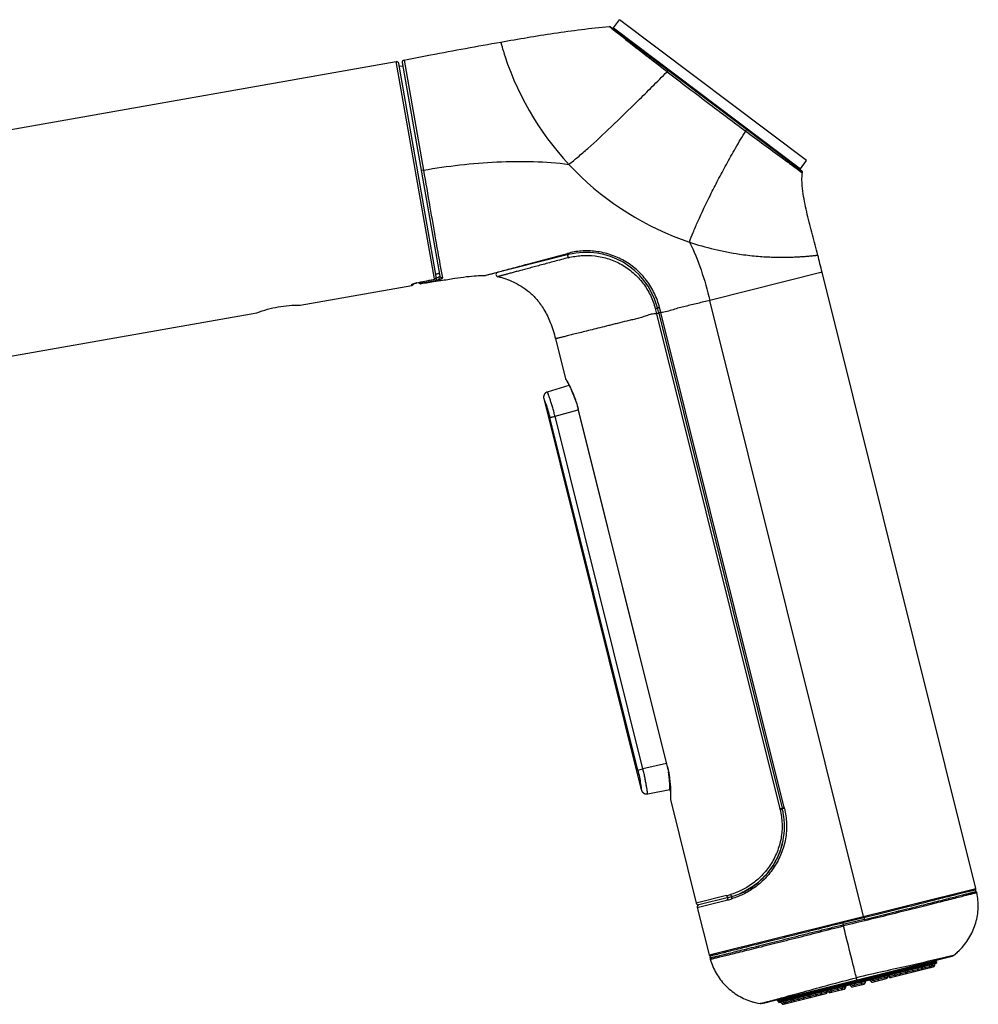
# Model space of a CAD drawing. Header units: millimetres. Extents: x 246 to 966, y 66 to 827.
# Tile 18 of 18: x 835 to 966, y 692 to 827. Entities that reach past the tile are written whole.
import ezdxf

# ---------------------------------------------------------------- set-up
doc = ezdxf.new("R2010")
doc.units = ezdxf.units.MM
doc.header["$LTSCALE"] = 65.395
doc.layers.get('0').update_dxf_attribs({"linetype": 'CONTINUOUS'})

msp = doc.modelspace()

# ---------------------------------------------------------------- linework, layer by layer
at = {"color": 7, "linetype": 'CONTINUOUS'}
for p, q in [((916.2, 825.39), (917.04, 826.51)), ((942.6, 807.25), (917.04, 826.51)), ((915.83, 825.54), (941.94, 805.87)), ((751.81, 797.02), (886.52, 820.78)), ((892, 791.42), (886.86, 820.53)), ((887.43, 820.18), (886.94, 820.09)), ((887.35, 820.65), (892.5, 791.45)), ((941.76, 806.13), (942.6, 807.25)), ((910.07, 794.4), (898.73, 791.56)), ((965.72, 707.77), (944.73, 791.98)), ((873.4, 787.49), (888.66, 790.18)), ((888.79, 790.38), (888.79, 790.38)), ((889.31, 790.54), (891.6, 791)), ((892.6, 790.85), (892.53, 790.84)), ((757.11, 766.99), (867.49, 786.45)), ((922.4, 786.41), (939.27, 718.75)), ((908.29, 782.89), (909.64, 777.47)), ((907.2, 775.63), (910.15, 776.54)), ((909.64, 777.47), (909.65, 777.45)), ((909.65, 777.45), (909.66, 777.42)), ((909.66, 777.42), (909.68, 777.39)), ((910.08, 776.67), (910.16, 776.52)), ((906.69, 774.74), (920.02, 721.25)), ((911.36, 773.34), (923.57, 724.37)), ((923.99, 721.37), (924, 721.18)), ((923.93, 721.29), (924, 720.99)), ((924, 720.21), (923.99, 719.99)), ((923.99, 720.07), (923.99, 720)), ((923.99, 720), (923.99, 719.97)), ((924.01, 721.32), (924.01, 721.29)), ((923.99, 719.97), (923.99, 719.94)), ((923.99, 719.94), (924, 719.91)), ((924, 719.91), (927.53, 705.75)), ((924, 719.91), (924, 719.91)), ((931.95, 706.54), (927.86, 705.52)), ((932.49, 706.69), (932.48, 706.69)), ((965.71, 707.6), (965.72, 707.62)), ((965.72, 707.62), (965.73, 707.65)), ((965.73, 707.69), (965.73, 707.72)), ((965.73, 707.65), (965.73, 707.69)), ((927.67, 705.17), (929.29, 698.69)), ((929.29, 698.69), (929.29, 698.68)), ((929.29, 698.68), (929.3, 698.64)), ((929.3, 698.64), (929.32, 698.61)), ((929.32, 698.61), (929.34, 698.59)), ((929.34, 698.59), (929.36, 698.56)), ((936.48, 692.04), (962.48, 698.52)), ((962.48, 698.52), (961.66, 698.32)), ((938.79, 692.19), (960.37, 697.57)), ((960.38, 697.87), (960.35, 697.99)), ((960.37, 697.63), (960.38, 697.71)), ((960.37, 697.63), (960.37, 697.57)), ((954.08, 695.59), (959.92, 697.05)), ((948.89, 694.3), (950.46, 694.69)), ((951.6, 694.97), (953.51, 695.45)), ((939.44, 691.94), (945.27, 693.39)), ((945.84, 693.54), (947.76, 694.01)), ((936.48, 692.04), (937.3, 692.24)), ((938.64, 692.45), (938.61, 692.57)), ((938.76, 692.25), (938.72, 692.31)), ((938.76, 692.25), (938.79, 692.19))]:
    msp.add_line(p, q, dxfattribs=at)
at = {"color": 9, "linetype": 'CONTINUOUS'}
for p, q in [((916, 825.3), (915.62, 825.6)), ((915.64, 825.59), (915.62, 825.6)), ((916.2, 825.39), (941.76, 806.13)), ((887.59, 821), (890.25, 805.95)), ((891.75, 791.07), (886.52, 820.78)), ((890.25, 805.95), (889.95, 805.9)), ((941.84, 805.73), (942.05, 805.57)), ((942.04, 805.58), (942.05, 805.57)), ((898.66, 791.55), (898.81, 791.59)), ((900.38, 792.01), (900.47, 792.03)), ((944.73, 791.98), (929.4, 788.15)), ((944.71, 791.97), (944.47, 791.91)), ((944.73, 791.98), (944.71, 791.97)), ((888.66, 790.18), (888.64, 790.3)), ((889.31, 790.54), (889.31, 790.54)), ((889.93, 790.41), (889.92, 790.49)), ((891.99, 791.2), (891.95, 791.2)), ((891.99, 791.2), (891.98, 791.24)), ((892.57, 791.04), (892.6, 790.85)), ((950.39, 703.95), (929.4, 788.15)), ((921.92, 787.02), (922.09, 786.33)), ((922.09, 786.33), (938.96, 718.67)), ((922.68, 786.48), (922.51, 787.17)), ((939.55, 718.82), (922.68, 786.48)), ((909.64, 777.47), (909.71, 777.37)), ((909.64, 777.47), (909.65, 777.47)), ((908.23, 772.31), (911.4, 773.19)), ((911.38, 773.35), (911.36, 773.34)), ((923.59, 724.37), (911.38, 773.35)), ((919.54, 723.95), (907.52, 772.14)), ((920.24, 724.12), (908.23, 772.31)), ((919.54, 723.95), (920.24, 724.12)), ((923.46, 724.83), (920.24, 724.12)), ((923.59, 724.37), (923.57, 724.37)), ((938.96, 718.67), (939.27, 718.75)), ((938.99, 718.56), (938.96, 718.67)), ((939.27, 718.75), (939.55, 718.82)), ((939.58, 718.7), (939.3, 718.64)), ((938.99, 718.56), (939.29, 718.64)), ((931.68, 706.79), (927.53, 705.75)), ((929.29, 698.69), (965.72, 707.77)), ((927.67, 705.17), (931.83, 706.2)), ((950.44, 703.77), (947.55, 703.05)), ((947.55, 703.05), (947.61, 702.82)), ((950.49, 703.53), (947.61, 702.82)), ((947.61, 702.82), (947.65, 702.64)), ((962.66, 698.61), (961.65, 698.36)), ((938.64, 692.45), (960.38, 697.87)), ((960.38, 697.71), (938.72, 692.31)), ((938.76, 692.25), (960.37, 697.63)), ((960.07, 697.25), (953.85, 695.7)), ((961.65, 698.36), (961.52, 698.33)), ((959.61, 696.97), (959.61, 696.97)), ((950.61, 694.89), (948.66, 694.4)), ((949.09, 694.76), (949.19, 694.37)), ((950.16, 694.61), (950.06, 695)), ((953.66, 695.65), (951.37, 695.08)), ((945.42, 693.6), (939.21, 692.05)), ((947.91, 694.22), (945.61, 693.64)), ((936.28, 692.03), (937.3, 692.3)), ((937.3, 692.3), (937.41, 692.33)), ((939.74, 692.02), (939.74, 692.01))]:
    msp.add_line(p, q, dxfattribs=at)
for points in [[(889.96, 805.9), (889.95, 805.9), (889.95, 805.9)], [(936.28, 692.03), (936.29, 692.03), (936.34, 692.04)]]:
    msp.add_lwpolyline(points, dxfattribs=at)
at = {"color": 7, "linetype": 'CONTINUOUS'}
for points in [[(891.6, 791), (891.61, 791), (891.65, 791.01), (891.68, 791.02), (891.72, 791.03), (891.74, 791.04), (891.77, 791.05), (891.8, 791.06), (891.82, 791.07), (891.85, 791.09), (891.87, 791.11), (891.9, 791.13), (891.92, 791.15), (891.94, 791.18), (891.96, 791.21), (891.98, 791.24), (891.99, 791.27), (892, 791.31), (892, 791.34), (892, 791.38), (892, 791.42)], [(888.79, 790.38), (888.79, 790.38), (888.79, 790.38), (888.79, 790.39), (888.8, 790.39), (888.81, 790.39), (888.82, 790.4), (888.84, 790.41), (888.85, 790.41), (888.87, 790.42), (888.89, 790.43), (888.91, 790.43), (888.94, 790.44), (888.96, 790.45), (888.99, 790.46), (889.02, 790.47), (889.05, 790.48), (889.08, 790.49), (889.11, 790.49), (889.15, 790.5), (889.19, 790.51), (889.23, 790.52), (889.27, 790.53), (889.31, 790.54)], [(909.68, 777.4), (909.74, 777.28), (909.78, 777.22), (909.83, 777.14), (909.88, 777.04), (909.94, 776.93), (910.01, 776.81), (910.08, 776.67)], [(910.16, 776.52), (910.24, 776.36), (910.32, 776.19), (910.41, 776), (910.5, 775.81), (910.59, 775.6), (910.68, 775.39), (910.77, 775.17), (910.86, 774.94), (910.95, 774.71), (911.03, 774.47), (911.11, 774.23), (911.19, 773.99), (911.26, 773.74), (911.33, 773.49), (911.36, 773.34)], [(907.2, 775.63), (907.19, 775.63), (907.17, 775.62), (907.15, 775.62), (907.12, 775.61), (907.11, 775.6), (907.09, 775.59), (907.07, 775.58), (907.05, 775.57), (907.03, 775.56), (907.01, 775.55), (907, 775.54), (906.98, 775.53), (906.96, 775.52), (906.95, 775.5), (906.93, 775.49), (906.92, 775.48), (906.9, 775.46), (906.89, 775.45), (906.87, 775.44), (906.86, 775.42), (906.85, 775.41), (906.84, 775.4), (906.83, 775.38), (906.81, 775.37), (906.8, 775.35), (906.79, 775.34), (906.78, 775.32), (906.77, 775.31), (906.76, 775.29), (906.76, 775.28), (906.75, 775.26), (906.74, 775.24), (906.73, 775.23), (906.73, 775.21), (906.72, 775.2), (906.71, 775.18), (906.71, 775.17), (906.7, 775.15), (906.7, 775.13), (906.69, 775.12), (906.69, 775.1), (906.68, 775.09), (906.68, 775.07), (906.68, 775.06), (906.67, 775.04), (906.67, 775.02), (906.67, 775.01), (906.67, 774.99), (906.67, 774.98), (906.67, 774.96), (906.67, 774.95), (906.66, 774.93), (906.66, 774.92), (906.66, 774.9), (906.66, 774.89), (906.67, 774.87), (906.67, 774.86), (906.67, 774.85), (906.67, 774.83), (906.67, 774.82), (906.67, 774.81), (906.67, 774.79), (906.68, 774.78), (906.68, 774.77), (906.68, 774.75), (906.68, 774.74), (906.69, 774.74)], [(923.57, 724.37), (923.61, 724.22), (923.67, 723.97), (923.72, 723.72), (923.77, 723.47), (923.81, 723.22), (923.85, 722.97), (923.88, 722.73), (923.91, 722.49), (923.93, 722.25), (923.95, 722.02), (923.97, 721.79), (923.98, 721.58), (923.99, 721.37)], [(920.02, 721.25), (920.02, 721.25), (920.02, 721.24), (920.03, 721.24), (920.03, 721.23), (920.03, 721.23), (920.03, 721.22), (920.03, 721.22), (920.03, 721.21), (920.04, 721.21), (920.04, 721.2), (920.04, 721.19), (920.04, 721.19), (920.04, 721.18), (920.05, 721.18), (920.05, 721.17), (920.05, 721.17), (920.05, 721.16), (920.05, 721.15), (920.06, 721.15), (920.06, 721.14), (920.06, 721.14), (920.06, 721.13), (920.07, 721.12), (920.07, 721.12), (920.07, 721.11), (920.08, 721.11), (920.08, 721.1), (920.08, 721.09), (920.09, 721.09), (920.09, 721.08), (920.09, 721.07), (920.1, 721.07), (920.1, 721.06), (920.1, 721.06), (920.11, 721.05), (920.11, 721.04), (920.11, 721.04), (920.12, 721.03), (920.12, 721.03), (920.13, 721.02), (920.13, 721.01), (920.13, 721.01), (920.14, 721), (920.14, 721), (920.15, 720.99), (920.15, 720.98), (920.16, 720.98), (920.16, 720.97), (920.17, 720.97), (920.17, 720.96), (920.17, 720.95), (920.18, 720.95), (920.19, 720.94), (920.19, 720.94), (920.2, 720.93), (920.2, 720.93), (920.21, 720.92), (920.21, 720.91), (920.22, 720.91), (920.22, 720.9), (920.23, 720.9), (920.23, 720.89), (920.24, 720.89), (920.25, 720.88), (920.25, 720.88), (920.26, 720.87), (920.27, 720.86), (920.27, 720.86), (920.28, 720.85), (920.29, 720.85), (920.29, 720.84), (920.3, 720.84), (920.31, 720.83), (920.32, 720.83), (920.32, 720.82), (920.33, 720.81), (920.34, 720.81), (920.35, 720.8), (920.36, 720.8), (920.37, 720.79), (920.37, 720.79), (920.38, 720.78), (920.39, 720.78), (920.4, 720.77), (920.41, 720.77), (920.42, 720.76), (920.43, 720.76), (920.44, 720.75), (920.45, 720.75), (920.46, 720.74), (920.48, 720.74), (920.49, 720.74), (920.5, 720.73), (920.51, 720.73), (920.52, 720.72), (920.53, 720.72), (920.54, 720.72), (920.55, 720.71), (920.56, 720.71), (920.58, 720.71), (920.59, 720.71), (920.6, 720.7), (920.61, 720.7), (920.62, 720.7), (920.64, 720.7), (920.65, 720.69), (920.66, 720.69), (920.67, 720.69), (920.69, 720.69), (920.7, 720.69), (920.71, 720.69), (920.72, 720.69), (920.74, 720.69), (920.75, 720.69), (920.76, 720.69), (920.78, 720.69), (920.79, 720.69), (920.8, 720.69), (920.82, 720.69), (920.83, 720.69), (920.85, 720.69), (920.86, 720.7), (920.87, 720.7), (920.89, 720.7), (923.93, 721.29)], [(924, 721.18), (924, 721), (924, 720.83), (924, 720.67), (924, 720.53), (924, 720.41), (924, 720.3), (924, 720.21)], [(965.73, 707.72), (965.73, 707.76), (965.72, 707.77)], [(929.36, 698.56), (929.38, 698.53), (929.39, 698.53)], [(962.66, 698.61), (962.9, 698.79), (963.21, 699.06), (963.53, 699.36), (963.7, 699.53)], [(934.94, 692.36), (935.16, 692.29), (935.57, 692.18), (935.98, 692.08), (936.28, 692.03)]]:
    msp.add_lwpolyline(points, dxfattribs=at)
at = {"color": 9, "linetype": 'CONTINUOUS'}
for centre, radius, start, end in [((1260.36, 1257.76), 552.81, 231.4695, 232.4619), ((939.29, 833.92), 39.88, 198.039, 251.4382), ((1475.6, 1539.77), 907.58, 232.53498, 233.00229), ((1433.26, 1483.24), 836.95, 232.98823, 233.40324), ((939.29, 833.91), 39.87, 251.4368, 261.5452), ((836.48, 1028.7), 245.17, 284.7284, 285.108), ((890.14, 786.41), 4.22, 101.3151, 102.2589), ((715.05, 1661.32), 888.04, 281.3166, 281.46616), ((889.87, 790.79), 0.3, 218.3485, 278.9822), ((868.32, 916.07), 127.39, 279.8849, 280.7434), ((891, 766.37), 21.7, 30.2375, 30.4268), ((895.93, 769.2), 16.02, 27.0857, 27.7012), ((880.33, 765.29), 28.76, 14.1277, 14.5539), ((892.02, 717.16), 29.06, 13.4388, 13.8605), ((897.5, 708.37), 43.33, 13.8064, 13.963), ((929.19, 716.83), 10.35, 283.9379, 286.9887), ((929.1, 717.17), 11.31, 283.9844, 286.944), ((914.41, 694.97), 37.08, 13.7172, 14.0052), ((962.11, 706.43), 11.98, 192.8653, 194.0134), ((953.69, 695.65), 0.257, 58.7303, 61.6033), ((956.22, 696.19), 0.0692, 276.7551, 283.9783), ((959.51, 697.15), 0.198, 332.5212, 340.2762), ((951.58, 695.17), 0.208, 204.9944, 220.0069), ((951.57, 695.15), 0.18, 279.1918, 283.9926), ((954.11, 695.73), 0.132, 274.3105, 283.9642), ((945.59, 693.63), 0.257, 146.3967, 149.2697), ((947.69, 694.2), 0.198, 332.5212, 340.2762), ((939.76, 692.23), 0.208, 204.9944, 220.0069), ((939.74, 692.2), 0.18, 279.1918, 283.9926), ((941.08, 692.48), 0.132, 274.3105, 283.9642), ((943.1, 692.92), 0.0692, 284.0217, 291.2449)]:
    msp.add_arc(centre, radius, start, end, dxfattribs=at)
at = {"color": 7, "linetype": 'CONTINUOUS'}
for centre, radius, start, end in [((916.12, 825.45), 0.1, 233, 323), ((887.65, 820.7), 0.3, 100.9652, 190), ((886.57, 820.48), 0.3, 10, 100), ((941.84, 806.07), 0.1, 143, 233), ((941.76, 805.63), 0.3, 348.7, 52.9976), ((912.5, 784.68), 10.02, 15.6986, 104.0687), ((431.65, 664.09), 528.78, 13.9955, 14.2592), ((898.66, 791.85), 0.301, 269.5807, 284.0397), ((900.46, 791.68), 0.3, 104.0964, 258.9268), ((888.61, 790.48), 0.3, 280, 350.9144), ((889.89, 790.7), 0.3, 200.2766, 278.7191), ((912.77, 784.79), 9.73, 13.7485, 15.5015), ((909.93, 777.55), 0.299, 194.0091, 209.6957), ((924.29, 719.98), 0.298, 179.4292, 193.9932), ((921.7, 714.36), 18.11, 13.6426, 14.0113), ((929.77, 716.32), 9.8, 10.3366, 13.6657), ((929.56, 716.28), 10.02, 348.6816, 10.3641), ((929.56, 716.27), 10.02, 292.6585, 348.695), ((929.56, 716.19), 9.94, 283.902, 287.0744), ((929.55, 716.21), 9.96, 287.1497, 292.8342), ((965.89, 707.5), 0.2, 157.1598, 230.8962), ((965.43, 707.7), 0.299, 337.1606, 13.9949), ((927.82, 705.82), 0.3, 194, 277.78), ((927.96, 705.24), 0.3, 110.2222, 194), ((929.58, 698.76), 0.299, 194.0044, 230.836), ((929.26, 698.37), 0.2, 337.1031, 50.8393), ((957.55, 705.37), 8.48, 307.0881, 316.459), ((958.75, 696.86), 0.3, 104, 182.463), ((959.53, 697.16), 0.2, 284, 2.463), ((960.03, 697.18), 0.3, 104, 182.463), ((959.87, 697.24), 0.2, 284, 2.463), ((960.37, 697.26), 0.3, 104, 182.463), ((960.07, 697.79), 0.32, 344.9618, 14), ((953.96, 695.66), 0.3, 104, 182.463), ((953.58, 695.57), 0.3, 25.537, 64.7685), ((956.16, 696.32), 0.2, 284, 2.463), ((956.66, 696.34), 0.3, 104, 182.463), ((958.25, 696.84), 0.2, 284, 2.463), ((948.21, 694.23), 0.3, 104, 182.463), ((948.39, 694.28), 0.3, 25.537, 104), ((950.41, 694.88), 0.2, 284, 2.463), ((950.91, 694.9), 0.3, 104, 182.463), ((951.1, 694.95), 0.3, 25.537, 104), ((951.55, 695.17), 0.2, 205.537, 284), ((953.46, 695.64), 0.2, 284, 2.463), ((954.03, 695.79), 0.2, 205.537, 284), ((942.64, 692.84), 0.3, 25.537, 104), ((945.34, 693.52), 0.3, 25.537, 104), ((945.22, 693.59), 0.2, 284, 2.463), ((945.72, 693.61), 0.3, 144.4525, 182.463), ((945.79, 693.73), 0.2, 205.537, 284), ((947.71, 694.21), 0.2, 284, 2.463), ((948.84, 694.49), 0.2, 205.537, 284), ((937.64, 700.41), 8.49, 251.44, 260.7493), ((938.95, 692.52), 0.32, 194, 223.0382), ((938.94, 691.92), 0.3, 25.537, 104), ((939.27, 692), 0.3, 25.537, 104), ((939.39, 692.13), 0.2, 205.537, 284), ((939.73, 692.22), 0.2, 205.537, 284), ((940.55, 692.32), 0.3, 25.537, 104), ((941, 692.54), 0.2, 205.537, 284), ((943.09, 693.06), 0.2, 205.537, 284)]:
    msp.add_arc(centre, radius, start, end, dxfattribs=at)
for points, knots in [([(900.81, 823.45), (903.23, 823.88), (908.15, 824.72), (913.1, 825.35), (915.62, 825.6)], [0, 0, 0, 0, 0.492443, 1, 1, 1, 1]), ([(887.59, 821), (888.8, 821.23), (893.2, 822.08), (897.61, 822.89), (900.81, 823.45)], [0, 0, 0, 0, 0.275102, 1, 1, 1, 1]), ([(944.14, 794.34), (943.9, 795.26), (943.52, 796.65), (943.04, 798.5), (942.7, 799.9), (942.39, 801.3), (942.13, 802.71), (941.99, 803.9), (941.96, 804.86), (942.01, 805.34), (942.05, 805.57)], [0, 0, 0, 0, 0.250024, 0.375036, 0.500048, 0.625057, 0.750061, 0.875037, 0.937533, 1, 1, 1, 1]), ([(891.94, 791.73), (892.01, 791.75), (892.12, 791.77), (892.26, 791.82), (892.34, 791.85), (892.39, 791.88), (892.42, 791.91), (892.41, 791.93)], [0, 0, 0, 0, 0.377672, 0.686592, 0.804623, 0.895214, 1, 1, 1, 1]), ([(892.6, 790.85), (893.24, 790.96), (894.42, 791.16), (896.05, 791.39), (897.43, 791.52), (898.27, 791.55), (898.66, 791.55)], [0, 0, 0, 0, 0.31883, 0.586683, 0.811127, 1, 1, 1, 1]), ([(900.4, 791.39), (900.77, 791.32), (901.5, 791.12), (902.56, 790.66), (903.64, 790.09), (904.74, 789.3), (905.81, 788.24), (906.81, 786.84), (907.68, 785.03), (908.11, 783.65), (908.29, 782.89)], [0, 0, 0, 0, 0.091408, 0.182919, 0.282082, 0.390708, 0.511426, 0.648881, 0.809337, 1, 1, 1, 1]), ([(892.53, 790.84), (892.31, 790.8), (891.45, 790.65), (890.58, 790.5), (889.93, 790.41)], [0, 0, 0, 0, 0.252264, 1, 1, 1, 1]), ([(867.49, 786.45), (868.44, 786.82), (870.37, 787.36), (872.38, 787.51), (873.4, 787.49)], [0, 0, 0, 0, 0.5, 1, 1, 1, 1]), ([(923.59, 724.37), (923.72, 723.83), (923.91, 722.82), (923.99, 721.79), (924.01, 721.32)], [0, 0, 0, 0, 0.539426, 1, 1, 1, 1]), ([(923.93, 721.29), (923.93, 721.3), (923.93, 721.31), (923.93, 721.34), (923.93, 721.4), (923.93, 721.47), (923.92, 721.57), (923.92, 721.74), (923.91, 722), (923.89, 722.35), (923.85, 722.77), (923.8, 723.23), (923.75, 723.56), (923.72, 723.72)], [0, 0, 0, 0, 0.004607, 0.018207, 0.040697, 0.071906, 0.111601, 0.1595, 0.278538, 0.425919, 0.598047, 0.790894, 1, 1, 1, 1]), ([(924.01, 721.29), (924.02, 721.05), (924.02, 720.66), (924.01, 720.26), (924, 720.1)], [0, 0, 0, 0, 0.609745, 1, 1, 1, 1]), ([(924, 720.1), (924, 720.09), (924, 720.03), (924, 719.98), (924, 719.94)], [0, 0, 0, 0, 0.309472, 1, 1, 1, 1]), ([(924, 719.94), (924, 719.94), (924, 719.93), (924, 719.91), (924, 719.91)], [0, 0, 0, 0, 0.542923, 1, 1, 1, 1]), ([(939.27, 713.81), (939.06, 713.01), (938.47, 711.48), (937.07, 709.52), (935.6, 708.23), (934.36, 707.47), (933.73, 707.16), (933.42, 707.03)], [0, 0, 0, 0, 0.265895, 0.526578, 0.774254, 0.890409, 1, 1, 1, 1]), ([(963.7, 699.53), (964.17, 700.03), (965, 701.14), (965.81, 703.06), (966.13, 705.12), (966.01, 706.5), (965.87, 707.18)], [0, 0, 0, 0, 0.250088, 0.499927, 0.749929, 1, 1, 1, 1]), ([(929.44, 698.09), (929.63, 697.43), (930.17, 696.16), (931.42, 694.49), (933.03, 693.17), (934.29, 692.58), (934.94, 692.36)], [0, 0, 0, 0, 0.25007, 0.500072, 0.749913, 1, 1, 1, 1])]:
    msp.add_open_spline(points, degree=3, knots=knots, dxfattribs=at)
for points in [[(915.62, 825.6), (915.7, 825.61), (915.78, 825.59), (915.83, 825.54)], [(922.4, 786.41), (922.34, 786.64), (922.28, 786.87), (922.23, 787.1)], [(965.77, 707.35), (965.82, 707.31), (965.86, 707.24), (965.87, 707.18)], [(962.48, 698.52), (962.55, 698.54), (962.61, 698.57), (962.66, 698.61)], [(929.45, 698.29), (929.42, 698.23), (929.42, 698.16), (929.44, 698.09)], [(936.48, 692.04), (936.41, 692.02), (936.34, 692.02), (936.28, 692.03)]]:
    msp.add_open_spline(points, degree=3, dxfattribs=at)
at = {"color": 9, "linetype": 'CONTINUOUS'}
for points, knots in [([(900.81, 823.45), (900.81, 823.45), (900.81, 823.45), (900.81, 823.45), (900.81, 823.44), (900.82, 823.42), (900.83, 823.38), (900.84, 823.33), (900.86, 823.26), (900.88, 823.18), (900.91, 823.08), (900.96, 822.92), (901.03, 822.69), (901.12, 822.36), (901.24, 821.98), (901.32, 821.71), (901.37, 821.57)], [0, 0, 0, 0, 0.001009, 0.00402, 0.00903, 0.016035, 0.036017, 0.063938, 0.099771, 0.143488, 0.195062, 0.254454, 0.396337, 0.568392, 0.769872, 1, 1, 1, 1]), ([(910.11, 806.74), (910.53, 807.06), (911.4, 807.78), (913.35, 809.47), (916.09, 812.03), (919, 814.87), (921.54, 817.38), (922.87, 818.72), (923.54, 819.4)], [0, 0, 0, 0, 0.085275, 0.184127, 0.418552, 0.69416, 0.84412, 1, 1, 1, 1]), ([(923.54, 819.4), (923.56, 819.43), (923.61, 819.48), (923.68, 819.53), (923.74, 819.56), (923.78, 819.56), (923.79, 819.55)], [0, 0, 0, 0, 0.343448, 0.637608, 0.856825, 1, 1, 1, 1]), ([(934.29, 811.29), (934.31, 811.32), (934.34, 811.38), (934.38, 811.47), (934.39, 811.56), (934.35, 811.59)], [0, 0, 0, 0, 0.339446, 0.632714, 1, 1, 1, 1]), ([(926.6, 796.11), (926.75, 796.55), (927.12, 797.5), (928.05, 799.66), (929.19, 802.04), (930.51, 804.62), (931.66, 806.76), (932.91, 809.01), (933.81, 810.53), (934.29, 811.29)], [0, 0, 0, 0, 0.081929, 0.179108, 0.412935, 0.546543, 0.689531, 0.840867, 1, 1, 1, 1]), ([(934.29, 811.29), (935.94, 810.07), (938.14, 808.44), (940.66, 806.59), (941.52, 805.96), (941.84, 805.73)], [0, 0, 0, 0, 0.658019, 0.875306, 1, 1, 1, 1]), ([(890.25, 805.95), (891.9, 806.23), (895.23, 806.71), (900.26, 807.13), (905.24, 807.19), (908.52, 806.95), (910.11, 806.74)], [0, 0, 0, 0, 0.251831, 0.506874, 0.758307, 1, 1, 1, 1]), ([(890.25, 805.95), (890.54, 804.26), (891.1, 801.09), (891.83, 796.79), (892.41, 793.57), (892.73, 791.83), (892.84, 791.21)], [0, 0, 0, 0, 0.342642, 0.645913, 0.873743, 1, 1, 1, 1]), ([(926.6, 796.11), (927.21, 794.89), (928.28, 792.27), (929.05, 789.55), (929.4, 788.15)], [0, 0, 0, 0, 0.48789, 1, 1, 1, 1]), ([(900.47, 792.03), (901.07, 792.19), (902.39, 792.55), (905.54, 793.4), (908.09, 794.08), (909.91, 794.56)], [0, 0, 0, 0, 0.190648, 0.421897, 1, 1, 1, 1]), ([(922.51, 787.17), (922.34, 787.83), (921.88, 789.13), (920.8, 790.89), (919.4, 792.4), (917.72, 793.6), (915.84, 794.45), (913.84, 794.9), (911.83, 794.95), (910.53, 794.73), (909.91, 794.56)], [0, 0, 0, 0, 0.126386, 0.252502, 0.37864, 0.505065, 0.631612, 0.757466, 0.881071, 1, 1, 1, 1]), ([(909.91, 794.56), (909.92, 794.54), (909.94, 794.49), (909.99, 794.43), (910.04, 794.39), (910.07, 794.4)], [0, 0, 0, 0, 0.343389, 0.63049, 1, 1, 1, 1]), ([(910.05, 793.98), (910.03, 794.02), (910, 794.12), (909.99, 794.23), (910, 794.28)], [0, 0, 0, 0, 0.519896, 1, 1, 1, 1]), ([(910, 794.28), (910, 794.29), (910.01, 794.34), (910.04, 794.39), (910.07, 794.4)], [0, 0, 0, 0, 0.32752, 1, 1, 1, 1]), ([(910.05, 793.98), (910.63, 794.13), (911.84, 794.33), (913.72, 794.29), (915.61, 793.87), (917.38, 793.09), (918.97, 791.96), (920.3, 790.53), (921.32, 788.87), (921.76, 787.65), (921.92, 787.02)], [0, 0, 0, 0, 0.117671, 0.240762, 0.366579, 0.493385, 0.620213, 0.746779, 0.873281, 1, 1, 1, 1]), ([(933.43, 794.47), (933.81, 794.42), (934.57, 794.31), (936.04, 794.16), (937.45, 794.07), (938.79, 794.04), (939.71, 794.04), (940.55, 794.06), (941.09, 794.08), (941.34, 794.09)], [0, 0, 0, 0, 0.146773, 0.289102, 0.557114, 0.681045, 0.796808, 0.90339, 1, 1, 1, 1]), ([(941.34, 794.09), (941.56, 794.11), (941.96, 794.13), (942.52, 794.17), (943, 794.21), (943.35, 794.25), (943.58, 794.27), (943.73, 794.29), (943.85, 794.3), (943.95, 794.31), (944.02, 794.32), (944.06, 794.33), (944.09, 794.33), (944.11, 794.33), (944.12, 794.33), (944.13, 794.34), (944.14, 794.33), (944.14, 794.34)], [0, 0, 0, 0, 0.228932, 0.430104, 0.602208, 0.744303, 0.803853, 0.855631, 0.899573, 0.935617, 0.96372, 0.974784, 0.983851, 0.990914, 0.995965, 0.998996, 1, 1, 1, 1]), ([(910.05, 793.98), (909.41, 793.81), (908.19, 793.48), (906.43, 793.01), (904.84, 792.59), (903.64, 792.26), (902.79, 792.04), (902.23, 791.89), (901.74, 791.75), (901.37, 791.65), (901.11, 791.58), (900.93, 791.53), (900.78, 791.49), (900.66, 791.46), (900.55, 791.43), (900.48, 791.41), (900.44, 791.4), (900.42, 791.39), (900.41, 791.39), (900.4, 791.39), (900.4, 791.39)], [0, 0, 0, 0, 0.197754, 0.380938, 0.546494, 0.690857, 0.754411, 0.812036, 0.863482, 0.908082, 0.927744, 0.945529, 0.961211, 0.97456, 0.98536, 0.993373, 0.996245, 0.998318, 0.999574, 1, 1, 1, 1]), ([(891.75, 791.07), (891.83, 791.09), (891.97, 791.17), (892.01, 791.34), (892, 791.42)], [0, 0, 0, 0, 0.503989, 1, 1, 1, 1]), ([(892.5, 791.45), (892.5, 791.44), (892.49, 791.4), (892.46, 791.37), (892.4, 791.33), (892.35, 791.31), (892.32, 791.3)], [0, 0, 0, 0, 0.157108, 0.361878, 0.641668, 1, 1, 1, 1]), ([(892.84, 791.21), (892.77, 791.2), (892.6, 791.23), (892.51, 791.37), (892.5, 791.45)], [0, 0, 0, 0, 0.503603, 1, 1, 1, 1]), ([(888.64, 790.3), (888.64, 790.31), (888.66, 790.33), (888.7, 790.36), (888.78, 790.4), (888.84, 790.42), (888.88, 790.43)], [0, 0, 0, 0, 0.099275, 0.29647, 0.599236, 1, 1, 1, 1]), ([(888.88, 790.43), (888.9, 790.44), (889.02, 790.48), (889.14, 790.51), (889.24, 790.53)], [0, 0, 0, 0, 0.221246, 1, 1, 1, 1]), ([(890.19, 790.57), (890.15, 790.57), (890.09, 790.55), (890, 790.53), (889.95, 790.51), (889.93, 790.5), (889.92, 790.5), (889.92, 790.49)], [0, 0, 0, 0, 0.385459, 0.703739, 0.914046, 0.971799, 1, 1, 1, 1]), ([(890.19, 790.57), (890.18, 790.58), (890.18, 790.59), (890.16, 790.63), (890.15, 790.67), (890.14, 790.71)], [0, 0, 0, 0, 0.118201, 0.330563, 1, 1, 1, 1]), ([(891.65, 791.02), (891.66, 791.02), (891.68, 791.03), (891.71, 791.04), (891.72, 791.04)], [0, 0, 0, 0, 0.286886, 1, 1, 1, 1]), ([(891.72, 791.04), (891.73, 791.05), (891.74, 791.05), (891.75, 791.07), (891.75, 791.07)], [0, 0, 0, 0, 0.649142, 1, 1, 1, 1]), ([(892.32, 791.3), (892.3, 791.29), (892.19, 791.25), (892.08, 791.22), (891.99, 791.2)], [0, 0, 0, 0, 0.221405, 1, 1, 1, 1]), ([(892.06, 790.91), (892.06, 790.92), (892.04, 790.96), (892.03, 791.02), (892.01, 791.1), (891.99, 791.17), (891.99, 791.2)], [0, 0, 0, 0, 0.116384, 0.341547, 0.648817, 1, 1, 1, 1]), ([(892.57, 791.04), (892.53, 791.03), (892.37, 790.98), (892.2, 790.94), (892.06, 790.91)], [0, 0, 0, 0, 0.219723, 1, 1, 1, 1]), ([(892.57, 791.04), (892.52, 791.04), (892.4, 791.11), (892.34, 791.23), (892.32, 791.3)], [0, 0, 0, 0, 0.442516, 1, 1, 1, 1]), ([(892.84, 791.21), (892.85, 791.18), (892.78, 791.12), (892.69, 791.08), (892.61, 791.05), (892.57, 791.04)], [0, 0, 0, 0, 0.31425, 0.610212, 1, 1, 1, 1]), ([(929.4, 788.15), (929.12, 788.08), (928.56, 787.94), (927.72, 787.73), (926.88, 787.52), (926.03, 787.33), (925.19, 787.13), (924.36, 786.88), (923.54, 786.61), (922.97, 786.5), (922.68, 786.48)], [0, 0, 0, 0, 0.125022, 0.250047, 0.375074, 0.500101, 0.625125, 0.750145, 0.875164, 1, 1, 1, 1]), ([(922.09, 786.33), (921.85, 786.33), (921.38, 786.26), (920.7, 786.05), (920.04, 785.81), (919.37, 785.62), (918.7, 785.47), (917.82, 785.28), (916.97, 785.06), (916.13, 784.84), (915.34, 784.65), (914.39, 784.41), (913.31, 784.14), (912.32, 783.89), (911.42, 783.67), (910.62, 783.47), (910.03, 783.32), (909.61, 783.22), (909.34, 783.15), (909.1, 783.09), (908.89, 783.04), (908.71, 783), (908.57, 782.96), (908.46, 782.94), (908.4, 782.92), (908.36, 782.91), (908.33, 782.9), (908.31, 782.9), (908.3, 782.89), (908.29, 782.89), (908.29, 782.89)], [0, 0, 0, 0, 0.050136, 0.100092, 0.149656, 0.198671, 0.247061, 0.294736, 0.387553, 0.432502, 0.476349, 0.560356, 0.638849, 0.711073, 0.776314, 0.834066, 0.883818, 0.90555, 0.92513, 0.942521, 0.957678, 0.970553, 0.981118, 0.989356, 0.992597, 0.995254, 0.997323, 0.998804, 0.999695, 1, 1, 1, 1]), ([(921.92, 787.02), (921.95, 787.03), (922.02, 787.04), (922.11, 787.07), (922.18, 787.09), (922.21, 787.1), (922.22, 787.1)], [0, 0, 0, 0, 0.35056, 0.660701, 0.887556, 1, 1, 1, 1]), ([(922.09, 786.33), (922.16, 786.34), (922.26, 786.37), (922.36, 786.4), (922.4, 786.41)], [0, 0, 0, 0, 0.650893, 1, 1, 1, 1]), ([(922.51, 787.17), (922.47, 787.16), (922.41, 787.14), (922.33, 787.12), (922.28, 787.11), (922.25, 787.11), (922.24, 787.11), (922.23, 787.1), (922.23, 787.1)], [0, 0, 0, 0, 0.377806, 0.697444, 0.821174, 0.91478, 0.975044, 1, 1, 1, 1]), ([(922.68, 786.48), (922.64, 786.47), (922.58, 786.46), (922.5, 786.44), (922.44, 786.42), (922.41, 786.41), (922.4, 786.41)], [0, 0, 0, 0, 0.371349, 0.687558, 0.906783, 1, 1, 1, 1]), ([(909.75, 777.3), (909.77, 777.26), (909.89, 777.05), (910.01, 776.83), (910.11, 776.65)], [0, 0, 0, 0, 0.183355, 1, 1, 1, 1]), ([(908.17, 772.52), (908.12, 772.73), (908.01, 773.13), (907.84, 773.72), (907.67, 774.25), (907.54, 774.65), (907.44, 774.94), (907.38, 775.11), (907.33, 775.27), (907.28, 775.39), (907.25, 775.48), (907.23, 775.54), (907.22, 775.57), (907.21, 775.6), (907.2, 775.62), (907.2, 775.63), (907.19, 775.63), (907.2, 775.63)], [0, 0, 0, 0, 0.198296, 0.387183, 0.55998, 0.710585, 0.775872, 0.833693, 0.883531, 0.924941, 0.957549, 0.970455, 0.981057, 0.989328, 0.99525, 0.998811, 1, 1, 1, 1]), ([(910.19, 776.49), (910.29, 776.29), (910.51, 775.83), (910.77, 775.23), (910.97, 774.69), (911.17, 774.1), (911.3, 773.65), (911.38, 773.35)], [0, 0, 0, 0, 0.208037, 0.450033, 0.5823, 0.718757, 1, 1, 1, 1]), ([(906.69, 774.74), (906.78, 774.49), (907.1, 773.64), (907.37, 772.77), (907.52, 772.14)], [0, 0, 0, 0, 0.287286, 1, 1, 1, 1]), ([(907.52, 772.14), (907.53, 772.14), (907.56, 772.14), (907.61, 772.16), (907.68, 772.17), (907.76, 772.19), (907.86, 772.22), (908.02, 772.26), (908.14, 772.29), (908.23, 772.31)], [0, 0, 0, 0, 0.039444, 0.109802, 0.208762, 0.333298, 0.479509, 0.642815, 1, 1, 1, 1]), ([(919.54, 723.95), (919.7, 723.32), (919.86, 722.49), (919.98, 721.58), (920.01, 721.32), (920.02, 721.26)], [0, 0, 0, 0, 0.71266, 0.925845, 1, 1, 1, 1]), ([(920.89, 720.7), (920.89, 720.7), (920.89, 720.71), (920.89, 720.72), (920.89, 720.74), (920.88, 720.77), (920.88, 720.8), (920.87, 720.86), (920.86, 720.95), (920.84, 721.09), (920.81, 721.25), (920.78, 721.43), (920.73, 721.73), (920.66, 722.15), (920.56, 722.69), (920.43, 723.29), (920.34, 723.7), (920.29, 723.91)], [0, 0, 0, 0, 0.00119, 0.004752, 0.010675, 0.018947, 0.02955, 0.042457, 0.075066, 0.116476, 0.166315, 0.224136, 0.289424, 0.440027, 0.612822, 0.801707, 1, 1, 1, 1]), ([(939.58, 718.7), (939.74, 718.03), (939.93, 716.64), (939.79, 714.54), (939.21, 712.53), (938.26, 710.69), (936.99, 709.11), (935.53, 707.85), (933.98, 706.94), (932.91, 706.52), (932.39, 706.36)], [0, 0, 0, 0, 0.132799, 0.265569, 0.398152, 0.529765, 0.658562, 0.781833, 0.896475, 1, 1, 1, 1]), ([(938.99, 718.56), (939.14, 717.92), (939.32, 716.61), (939.18, 714.63), (938.63, 712.73), (937.73, 711), (936.54, 709.51), (934.78, 708), (933.24, 707.24), (932.21, 706.93)], [0, 0, 0, 0, 0.133395, 0.266731, 0.399745, 0.5315, 0.660126, 0.782991, 1, 1, 1, 1]), ([(931.68, 706.79), (931.69, 706.75), (931.72, 706.68), (931.78, 706.6), (931.86, 706.55), (931.92, 706.54), (931.95, 706.54)], [0, 0, 0, 0, 0.283394, 0.549353, 0.78726, 1, 1, 1, 1]), ([(931.83, 706.2), (931.82, 706.24), (931.81, 706.31), (931.83, 706.41), (931.87, 706.49), (931.92, 706.53), (931.95, 706.54)], [0, 0, 0, 0, 0.283397, 0.549358, 0.787263, 1, 1, 1, 1]), ([(932.21, 706.93), (932.22, 706.9), (932.25, 706.83), (932.33, 706.73), (932.42, 706.68), (932.48, 706.69)], [0, 0, 0, 0, 0.289484, 0.560918, 1, 1, 1, 1]), ([(932.39, 706.36), (932.38, 706.39), (932.37, 706.46), (932.38, 706.56), (932.42, 706.65), (932.47, 706.68), (932.49, 706.69)], [0, 0, 0, 0, 0.290112, 0.558404, 0.793438, 1, 1, 1, 1]), ([(965.87, 707.18), (965.87, 707.18), (965.86, 707.17), (965.85, 707.17), (965.81, 707.16), (965.77, 707.15), (965.72, 707.14), (965.63, 707.12), (965.48, 707.08), (965.27, 707.03), (965.02, 706.96), (964.72, 706.88), (964.24, 706.76), (963.53, 706.58), (962.56, 706.34), (961.45, 706.06), (960.21, 705.74), (958.86, 705.4), (957.41, 705.04), (955.88, 704.66), (953.73, 704.12), (950.98, 703.45), (948.76, 702.92), (947.65, 702.64)], [0, 0, 0, 0, 0.000323, 0.0013, 0.002925, 0.005194, 0.008104, 0.011651, 0.020639, 0.03213, 0.046092, 0.06249, 0.081286, 0.125864, 0.179137, 0.240338, 0.308733, 0.383484, 0.463554, 0.547944, 0.635781, 0.817217, 1, 1, 1, 1]), ([(965.71, 707.58), (965.71, 707.58), (965.7, 707.58), (965.69, 707.58), (965.66, 707.57), (965.63, 707.56), (965.59, 707.55), (965.52, 707.53), (965.4, 707.5), (965.23, 707.46), (965.03, 707.41), (964.79, 707.35), (964.52, 707.28), (964.22, 707.21), (963.74, 707.09), (963.07, 706.91), (962.17, 706.69), (961.16, 706.44), (960.05, 706.16), (958.85, 705.85), (957.57, 705.53), (955.75, 705.07), (953.85, 704.6), (951.91, 704.13), (950.93, 703.89), (950.44, 703.77)], [0, 0, 0, 0, 0.000306, 0.001222, 0.002748, 0.004882, 0.007623, 0.010968, 0.019461, 0.030338, 0.043568, 0.059119, 0.076961, 0.097052, 0.119343, 0.170274, 0.2292, 0.295524, 0.36858, 0.447529, 0.531539, 0.619903, 0.806712, 0.903123, 1, 1, 1, 1]), ([(950.49, 703.53), (951.48, 703.78), (953.41, 704.25), (955.8, 704.84), (957.63, 705.3), (958.9, 705.62), (960.11, 705.92), (961.22, 706.2), (962.23, 706.46), (963.13, 706.68), (963.9, 706.88), (964.47, 707.02), (964.85, 707.12), (965.09, 707.18), (965.29, 707.23), (965.46, 707.27), (965.57, 707.3), (965.65, 707.32), (965.69, 707.33), (965.72, 707.34), (965.75, 707.34), (965.76, 707.35), (965.77, 707.35), (965.77, 707.35)], [0, 0, 0, 0, 0.193128, 0.379768, 0.468156, 0.552252, 0.631253, 0.704301, 0.770632, 0.829608, 0.880611, 0.923025, 0.940869, 0.956422, 0.96965, 0.980525, 0.98902, 0.992368, 0.995113, 0.997252, 0.998782, 0.9997, 1, 1, 1, 1]), ([(947.55, 703.05), (946.44, 702.78), (944.78, 702.36), (942.58, 701.81), (940.95, 701.4), (939.36, 701), (937.83, 700.62), (936.38, 700.26), (935.03, 699.92), (933.8, 699.61), (932.69, 699.34), (931.86, 699.13), (931.27, 698.98), (930.89, 698.89), (930.55, 698.8), (930.25, 698.73), (929.99, 698.67), (929.81, 698.62), (929.68, 698.59), (929.61, 698.58), (929.54, 698.56), (929.49, 698.55), (929.45, 698.54), (929.42, 698.53), (929.41, 698.53), (929.4, 698.53), (929.39, 698.53), (929.39, 698.53), (929.39, 698.53)], [0, 0, 0, 0, 0.182864, 0.274149, 0.364427, 0.452294, 0.536771, 0.61685, 0.69161, 0.759965, 0.821056, 0.874094, 0.897399, 0.918472, 0.937247, 0.953668, 0.967679, 0.97923, 0.984069, 0.988274, 0.991842, 0.994769, 0.99705, 0.998683, 0.999257, 0.999667, 0.999915, 1, 1, 1, 1]), ([(929.44, 698.09), (929.43, 698.09), (929.45, 698.1), (929.46, 698.1), (929.5, 698.11), (929.56, 698.12), (929.67, 698.15), (929.84, 698.19), (930.05, 698.24), (930.31, 698.3), (930.61, 698.38), (931.1, 698.49), (931.8, 698.67), (932.77, 698.9), (933.87, 699.17), (935.11, 699.48), (936.47, 699.82), (938.45, 700.32), (941.08, 700.98), (944.33, 701.81), (946.54, 702.37), (947.65, 702.64)], [0, 0, 0, 0, 0.000336, 0.001351, 0.003036, 0.005384, 0.01204, 0.021256, 0.03297, 0.047118, 0.063637, 0.082467, 0.12683, 0.179799, 0.240852, 0.309166, 0.383819, 0.463787, 0.635851, 0.817248, 1, 1, 1, 1]), ([(929.45, 698.29), (929.45, 698.29), (929.46, 698.3), (929.47, 698.3), (929.51, 698.31), (929.55, 698.32), (929.6, 698.33), (929.7, 698.35), (929.85, 698.39), (930.06, 698.44), (930.31, 698.5), (930.61, 698.57), (930.96, 698.66), (931.34, 698.75), (931.93, 698.9), (932.76, 699.1), (933.86, 699.38), (935.1, 699.69), (936.45, 700.02), (937.9, 700.39), (939.42, 700.77), (941.01, 701.17), (942.64, 701.58), (944.29, 701.99), (945.95, 702.41), (947.05, 702.68), (947.61, 702.82)], [0, 0, 0, 0, 0.000327, 0.001326, 0.002989, 0.005307, 0.008276, 0.011888, 0.021025, 0.032666, 0.046753, 0.063227, 0.082029, 0.103102, 0.126389, 0.17938, 0.240448, 0.308785, 0.383489, 0.463518, 0.547903, 0.635724, 0.72595, 0.8172, 0.908596, 1, 1, 1, 1]), ([(949.41, 695.56), (949.27, 696.13), (948.69, 698.49), (948.1, 700.85), (947.65, 702.64)], [0, 0, 0, 0, 0.239801, 1, 1, 1, 1]), ([(961.52, 698.33), (959.9, 697.95), (957.12, 697.31), (953.08, 696.41), (950.66, 695.87), (949.41, 695.56)], [0, 0, 0, 0, 0.402573, 0.688335, 1, 1, 1, 1]), ([(958.36, 696.82), (958.35, 696.89), (958.37, 696.99), (958.45, 697.08), (958.51, 697.11), (958.53, 697.11)], [0, 0, 0, 0, 0.528614, 0.770462, 1, 1, 1, 1]), ([(958.79, 696.93), (958.77, 696.98), (958.74, 697.05), (958.69, 697.12), (958.66, 697.14), (958.65, 697.14)], [0, 0, 0, 0, 0.63346, 0.854625, 1, 1, 1, 1]), ([(959.62, 697.38), (959.56, 697.37), (959.44, 697.29), (959.4, 697.15), (959.41, 697.08)], [0, 0, 0, 0, 0.49217, 1, 1, 1, 1]), ([(959.71, 697.16), (959.7, 697.22), (959.74, 697.36), (959.86, 697.44), (959.92, 697.46)], [0, 0, 0, 0, 0.50783, 1, 1, 1, 1]), ([(953.32, 695.57), (953.32, 695.6), (953.31, 695.66), (953.31, 695.73), (953.32, 695.79), (953.34, 695.82), (953.35, 695.82)], [0, 0, 0, 0, 0.35686, 0.654227, 0.86728, 1, 1, 1, 1]), ([(954.69, 695.91), (954.66, 695.97), (954.6, 696.05), (954.49, 696.09), (954.43, 696.09), (954.4, 696.08)], [0, 0, 0, 0, 0.528614, 0.770462, 1, 1, 1, 1]), ([(954.88, 695.79), (954.85, 695.78), (954.76, 695.8), (954.71, 695.87), (954.69, 695.91)], [0, 0, 0, 0, 0.466421, 1, 1, 1, 1]), ([(955.38, 696.08), (955.38, 696.06), (955.38, 696.02), (955.37, 695.95), (955.33, 695.9), (955.3, 695.9)], [0, 0, 0, 0, 0.31036, 0.585619, 1, 1, 1, 1]), ([(955.48, 696.35), (955.46, 696.35), (955.42, 696.32), (955.39, 696.26), (955.37, 696.17), (955.37, 696.11), (955.38, 696.08)], [0, 0, 0, 0, 0.193717, 0.421363, 0.693358, 1, 1, 1, 1]), ([(956.09, 696.09), (956.1, 696.1), (956.14, 696.12), (956.15, 696.15), (956.16, 696.17)], [0, 0, 0, 0, 0.448413, 1, 1, 1, 1]), ([(956.16, 696.27), (956.16, 696.31), (956.15, 696.37), (956.17, 696.45), (956.21, 696.52), (956.25, 696.54), (956.27, 696.55)], [0, 0, 0, 0, 0.306642, 0.578637, 0.806283, 1, 1, 1, 1]), ([(956.16, 696.17), (956.16, 696.18), (956.16, 696.21), (956.16, 696.25), (956.16, 696.27)], [0, 0, 0, 0, 0.233503, 1, 1, 1, 1]), ([(957.1, 696.51), (957.09, 696.54), (957.06, 696.6), (957.01, 696.66), (956.95, 696.7), (956.9, 696.71), (956.88, 696.7)], [0, 0, 0, 0, 0.306642, 0.578637, 0.806283, 1, 1, 1, 1]), ([(957.25, 696.38), (957.23, 696.38), (957.17, 696.4), (957.13, 696.45), (957.11, 696.49), (957.1, 696.51)], [0, 0, 0, 0, 0.414381, 0.68964, 1, 1, 1, 1]), ([(957.79, 696.68), (957.79, 696.64), (957.78, 696.55), (957.71, 696.5), (957.67, 696.49)], [0, 0, 0, 0, 0.533579, 1, 1, 1, 1]), ([(957.96, 696.97), (957.94, 696.96), (957.88, 696.94), (957.8, 696.84), (957.78, 696.74), (957.79, 696.68)], [0, 0, 0, 0, 0.229538, 0.471386, 1, 1, 1, 1]), ([(958.24, 696.63), (958.27, 696.64), (958.31, 696.66), (958.33, 696.69), (958.33, 696.7)], [0, 0, 0, 0, 0.736529, 1, 1, 1, 1]), ([(958.33, 696.7), (958.34, 696.71), (958.36, 696.75), (958.36, 696.79), (958.36, 696.82)], [0, 0, 0, 0, 0.240137, 1, 1, 1, 1]), ([(958.89, 696.79), (958.87, 696.78), (958.82, 696.84), (958.8, 696.89), (958.79, 696.93)], [0, 0, 0, 0, 0.337931, 1, 1, 1, 1]), ([(959.41, 697.08), (959.41, 697.04), (959.38, 696.95), (959.31, 696.89), (959.26, 696.88)], [0, 0, 0, 0, 0.50783, 1, 1, 1, 1]), ([(937.41, 692.33), (938.07, 692.51), (939.68, 692.95), (942.43, 693.71), (945.76, 694.62), (948.16, 695.25), (949.41, 695.56)], [0, 0, 0, 0, 0.166609, 0.402593, 0.68855, 1, 1, 1, 1]), ([(947.88, 694.21), (947.88, 694.28), (947.92, 694.41), (948.04, 694.5), (948.1, 694.51)], [0, 0, 0, 0, 0.50783, 1, 1, 1, 1]), ([(949.48, 695.28), (949.48, 695.28), (949.48, 695.28), (949.48, 695.28), (949.48, 695.29), (949.48, 695.3), (949.47, 695.33), (949.46, 695.36), (949.45, 695.4), (949.43, 695.47), (949.42, 695.52), (949.41, 695.56)], [0, 0, 0, 0, 0.004378, 0.017426, 0.039095, 0.069284, 0.154533, 0.271457, 0.417696, 0.590249, 1, 1, 1, 1]), ([(951.06, 695.25), (951.12, 695.27), (951.27, 695.25), (951.36, 695.14), (951.39, 695.08)], [0, 0, 0, 0, 0.49217, 1, 1, 1, 1]), ([(951.78, 695.18), (951.75, 695.24), (951.66, 695.35), (951.51, 695.36), (951.45, 695.35)], [0, 0, 0, 0, 0.50783, 1, 1, 1, 1]), ([(952, 695.07), (951.96, 695.06), (951.86, 695.07), (951.8, 695.14), (951.78, 695.18)], [0, 0, 0, 0, 0.49217, 1, 1, 1, 1]), ([(952.4, 695.34), (952.41, 695.3), (952.41, 695.25), (952.4, 695.17), (952.38, 695.17)], [0, 0, 0, 0, 0.662069, 1, 1, 1, 1]), ([(952.43, 695.59), (952.42, 695.59), (952.4, 695.56), (952.39, 695.5), (952.39, 695.43), (952.39, 695.37), (952.4, 695.34)], [0, 0, 0, 0, 0.13272, 0.345773, 0.64314, 1, 1, 1, 1]), ([(953.3, 695.4), (953.32, 695.4), (953.34, 695.48), (953.33, 695.53), (953.32, 695.57)], [0, 0, 0, 0, 0.337931, 1, 1, 1, 1]), ([(953.95, 695.72), (953.96, 695.69), (954.01, 695.62), (954.08, 695.6), (954.12, 695.6)], [0, 0, 0, 0, 0.530506, 1, 1, 1, 1]), ([(942.89, 693.21), (942.91, 693.22), (942.96, 693.21), (943.02, 693.17), (943.08, 693.11), (943.1, 693.05), (943.11, 693.02)], [0, 0, 0, 0, 0.193717, 0.421363, 0.693358, 1, 1, 1, 1]), ([(943.9, 693.22), (943.89, 693.25), (943.86, 693.3), (943.81, 693.37), (943.74, 693.41), (943.69, 693.41), (943.67, 693.41)], [0, 0, 0, 0, 0.306642, 0.578637, 0.806283, 1, 1, 1, 1]), ([(944.05, 693.09), (944.02, 693.08), (943.97, 693.11), (943.93, 693.16), (943.91, 693.2), (943.9, 693.22)], [0, 0, 0, 0, 0.414381, 0.68964, 1, 1, 1, 1]), ([(944.59, 693.39), (944.59, 693.35), (944.58, 693.26), (944.51, 693.2), (944.47, 693.19)], [0, 0, 0, 0, 0.533579, 1, 1, 1, 1]), ([(944.76, 693.68), (944.73, 693.67), (944.68, 693.65), (944.6, 693.55), (944.58, 693.45), (944.59, 693.39)], [0, 0, 0, 0, 0.229538, 0.471386, 1, 1, 1, 1]), ([(945.21, 693.38), (945.24, 693.39), (945.27, 693.41), (945.3, 693.44), (945.3, 693.45)], [0, 0, 0, 0, 0.736529, 1, 1, 1, 1]), ([(945.3, 693.45), (945.31, 693.46), (945.32, 693.5), (945.33, 693.54), (945.33, 693.57)], [0, 0, 0, 0, 0.240137, 1, 1, 1, 1]), ([(945.81, 693.94), (945.82, 693.94), (945.85, 693.93), (945.89, 693.88), (945.92, 693.81), (945.94, 693.76), (945.95, 693.73)], [0, 0, 0, 0, 0.13272, 0.345773, 0.64314, 1, 1, 1, 1]), ([(945.95, 693.73), (945.97, 693.69), (945.98, 693.64), (946.03, 693.58), (946.05, 693.59)], [0, 0, 0, 0, 0.662069, 1, 1, 1, 1]), ([(946.88, 693.96), (946.87, 693.99), (946.85, 694.04), (946.81, 694.11), (946.77, 694.16), (946.74, 694.17), (946.73, 694.17)], [0, 0, 0, 0, 0.35686, 0.654227, 0.86728, 1, 1, 1, 1]), ([(946.97, 693.82), (946.95, 693.81), (946.91, 693.87), (946.89, 693.92), (946.88, 693.96)], [0, 0, 0, 0, 0.337931, 1, 1, 1, 1]), ([(947.49, 694.11), (947.5, 694.07), (947.47, 693.98), (947.39, 693.92), (947.35, 693.91)], [0, 0, 0, 0, 0.50783, 1, 1, 1, 1]), ([(947.71, 694.41), (947.65, 694.4), (947.53, 694.32), (947.49, 694.18), (947.49, 694.11)], [0, 0, 0, 0, 0.49217, 1, 1, 1, 1]), ([(939.24, 692.3), (939.3, 692.32), (939.44, 692.3), (939.54, 692.2), (939.57, 692.14)], [0, 0, 0, 0, 0.49217, 1, 1, 1, 1]), ([(939.87, 692.21), (939.84, 692.27), (939.74, 692.38), (939.6, 692.39), (939.54, 692.38)], [0, 0, 0, 0, 0.50783, 1, 1, 1, 1]), ([(940.09, 692.1), (940.05, 692.09), (939.95, 692.1), (939.89, 692.17), (939.87, 692.21)], [0, 0, 0, 0, 0.49217, 1, 1, 1, 1]), ([(940.48, 692.56), (940.48, 692.56), (940.48, 692.53), (940.47, 692.51), (940.47, 692.49)], [0, 0, 0, 0, 0.221194, 1, 1, 1, 1]), ([(940.47, 692.49), (940.47, 692.48), (940.48, 692.44), (940.48, 692.4), (940.49, 692.37)], [0, 0, 0, 0, 0.231255, 1, 1, 1, 1]), ([(940.49, 692.37), (940.49, 692.33), (940.5, 692.28), (940.49, 692.2), (940.47, 692.2)], [0, 0, 0, 0, 0.662069, 1, 1, 1, 1]), ([(940.51, 692.62), (940.51, 692.62), (940.49, 692.6), (940.48, 692.58), (940.48, 692.56)], [0, 0, 0, 0, 0.194322, 1, 1, 1, 1]), ([(940.63, 692.65), (940.65, 692.66), (940.71, 692.66), (940.83, 692.61), (940.89, 692.53), (940.91, 692.47)], [0, 0, 0, 0, 0.229538, 0.471386, 1, 1, 1, 1]), ([(940.91, 692.47), (940.93, 692.44), (940.98, 692.38), (941.05, 692.35), (941.09, 692.35)], [0, 0, 0, 0, 0.530506, 1, 1, 1, 1]), ([(941.49, 692.62), (941.46, 692.67), (941.4, 692.75), (941.28, 692.8), (941.22, 692.8), (941.2, 692.79)], [0, 0, 0, 0, 0.528614, 0.770462, 1, 1, 1, 1]), ([(941.68, 692.5), (941.64, 692.49), (941.55, 692.51), (941.5, 692.58), (941.49, 692.62)], [0, 0, 0, 0, 0.466421, 1, 1, 1, 1]), ([(942.17, 692.79), (942.17, 692.76), (942.17, 692.72), (942.16, 692.66), (942.13, 692.61), (942.1, 692.6)], [0, 0, 0, 0, 0.31036, 0.585619, 1, 1, 1, 1]), ([(942.28, 693.06), (942.26, 693.06), (942.22, 693.03), (942.18, 692.97), (942.17, 692.88), (942.17, 692.82), (942.17, 692.79)], [0, 0, 0, 0, 0.193717, 0.421363, 0.693358, 1, 1, 1, 1]), ([(943.11, 693.02), (943.12, 693), (943.15, 692.95), (943.21, 692.89), (943.25, 692.89)], [0, 0, 0, 0, 0.307382, 1, 1, 1, 1])]:
    msp.add_open_spline(points, degree=3, knots=knots, dxfattribs=at)
for points in [[(888.64, 790.3), (888.7, 790.31), (888.77, 790.35), (888.81, 790.39)], [(889.31, 790.54), (889.31, 790.54), (889.31, 790.54), (889.32, 790.54)], [(891.59, 791), (891.61, 791.01), (891.63, 791.01), (891.65, 791.02)], [(891.59, 791), (891.59, 791), (891.59, 791), (891.6, 791)], [(959.69, 697.08), (959.7, 697.1), (959.71, 697.13), (959.71, 697.16)], [(953.77, 695.89), (953.79, 695.89), (953.8, 695.88), (953.81, 695.88)], [(953.82, 695.87), (953.84, 695.86), (953.86, 695.85), (953.87, 695.83)], [(953.87, 695.83), (953.91, 695.8), (953.93, 695.76), (953.95, 695.72)], [(959.56, 696.96), (959.59, 696.96), (959.61, 696.98), (959.63, 696.99)], [(959.63, 696.99), (959.65, 697.01), (959.67, 697.03), (959.68, 697.05)], [(951.42, 695.04), (951.44, 695.02), (951.46, 695), (951.48, 694.99)], [(951.48, 694.99), (951.52, 694.97), (951.56, 694.97), (951.6, 694.97)], [(945.33, 693.57), (945.32, 693.62), (945.33, 693.66), (945.34, 693.7)], [(945.34, 693.7), (945.35, 693.72), (945.36, 693.74), (945.37, 693.76)], [(945.37, 693.77), (945.38, 693.78), (945.39, 693.8), (945.4, 693.81)], [(947.74, 694.01), (947.77, 694.02), (947.79, 694.03), (947.81, 694.04)], [(947.81, 694.04), (947.83, 694.06), (947.85, 694.08), (947.86, 694.11)], [(947.87, 694.13), (947.88, 694.16), (947.89, 694.18), (947.88, 694.21)], [(939.6, 692.09), (939.62, 692.07), (939.64, 692.05), (939.66, 692.04)], [(939.66, 692.04), (939.69, 692.02), (939.74, 692.02), (939.77, 692.02)], [(943.25, 692.89), (943.25, 692.89), (943.26, 692.89), (943.27, 692.89)]]:
    msp.add_open_spline(points, degree=3, dxfattribs=at)

doc.saveas('drawing.dxf')
